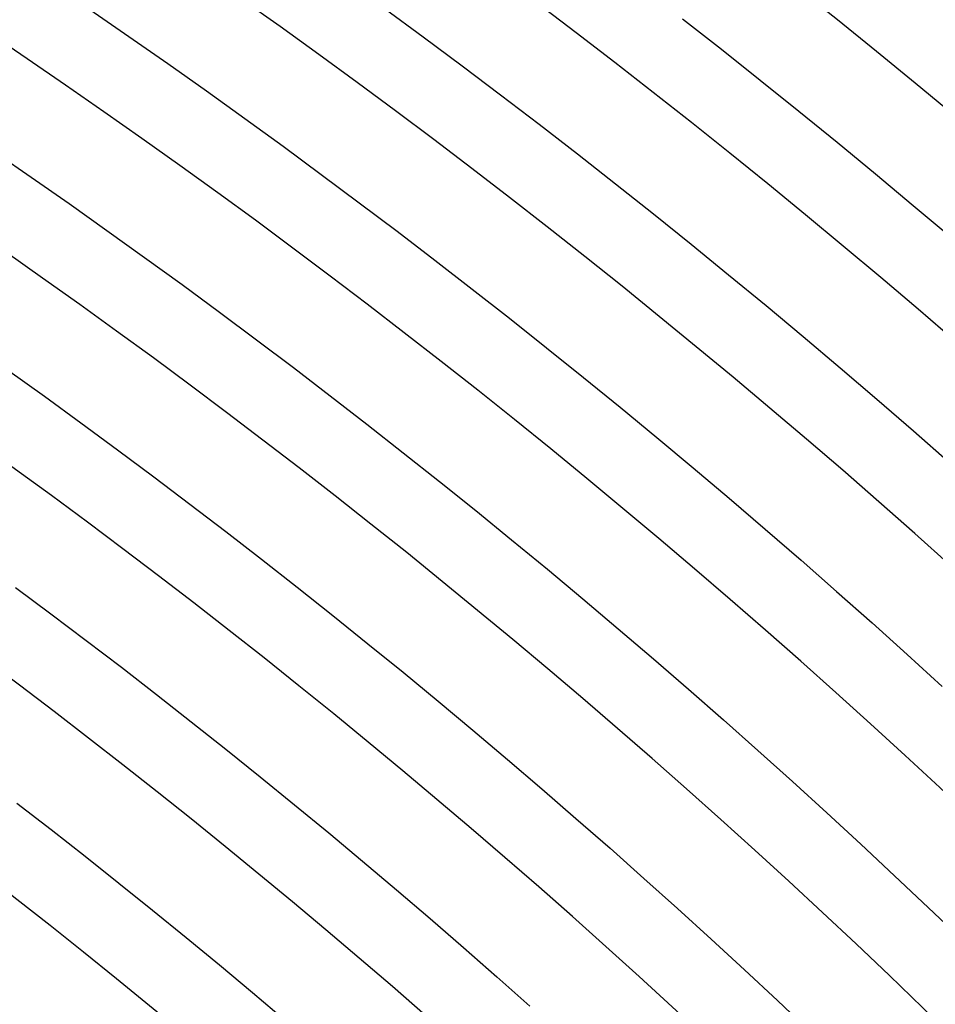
# Model space of a CAD drawing. Header units: millimetres. Extents: x -535 to 535, y -535 to 535.
# Tile 91 of 106: x 227 to 275, y 284 to 336. Entities that reach past the tile are written whole.
import ezdxf

# ---------------------------------------------------------------- set-up
doc = ezdxf.new("R2010")
doc.units = ezdxf.units.MM
doc.layers.add('THICK', color=7, linetype='Continuous')

msp = doc.modelspace()

# ---------------------------------------------------------------- linework, layer by layer
at = {"layer": 'THICK'}
for p, q in [((230.666, 336.537), (232.715, 335.124)), ((246.134, 336.611), (248.183, 335.103)), ((261.816, 336.048), (263.862, 334.444)), ((232.715, 335.124), (234.755, 333.698)), ((248.183, 335.103), (250.223, 333.583)), ((263.862, 334.444), (265.897, 332.829)), ((234.755, 333.698), (236.786, 332.259)), ((250.223, 333.583), (252.253, 332.05)), ((265.897, 332.829), (267.922, 331.2)), ((236.786, 332.259), (238.809, 330.809)), ((252.253, 332.05), (254.274, 330.505)), ((267.922, 331.2), (269.938, 329.56)), ((238.809, 330.809), (240.822, 329.346)), ((254.274, 330.505), (256.285, 328.948)), ((269.938, 329.56), (271.943, 327.907)), ((225.578, 329.113), (227.581, 327.731)), ((240.822, 329.346), (242.827, 327.871)), ((256.285, 328.948), (258.287, 327.379)), ((227.581, 327.731), (229.576, 326.337)), ((242.827, 327.871), (244.822, 326.383)), ((271.943, 327.907), (273.938, 326.242)), ((258.287, 327.379), (260.279, 325.797)), ((229.576, 326.337), (231.563, 324.93)), ((244.822, 326.383), (246.809, 324.884)), ((273.938, 326.242), (275.923, 324.565)), ((260.279, 325.797), (262.262, 324.203)), ((231.563, 324.93), (233.541, 323.512)), ((246.809, 324.884), (248.786, 323.372)), ((262.262, 324.203), (264.235, 322.597)), ((233.541, 323.512), (235.51, 322.081)), ((248.786, 323.372), (250.754, 321.849)), ((264.235, 322.597), (266.198, 320.979)), ((235.51, 322.081), (237.47, 320.638)), ((250.754, 321.849), (252.712, 320.313)), ((266.198, 320.979), (268.151, 319.35)), ((237.47, 320.638), (239.422, 319.184)), ((252.712, 320.313), (254.662, 318.765)), ((268.151, 319.35), (270.094, 317.708)), ((239.422, 319.184), (241.364, 317.717)), ((254.662, 318.765), (256.602, 317.206)), ((241.364, 317.717), (243.298, 316.239)), ((270.094, 317.708), (272.027, 316.054)), ((226.34, 317.601), (228.273, 316.214)), ((256.602, 317.206), (258.532, 315.635)), ((228.273, 316.214), (230.198, 314.816)), ((243.298, 316.239), (245.222, 314.749)), ((258.532, 315.635), (260.452, 314.052)), ((272.027, 316.054), (273.95, 314.389)), ((230.198, 314.816), (232.114, 313.406)), ((245.222, 314.749), (247.138, 313.247)), ((260.452, 314.052), (262.363, 312.457)), ((273.95, 314.389), (275.862, 312.712)), ((232.114, 313.406), (234.021, 311.984)), ((247.138, 313.247), (249.044, 311.734)), ((234.021, 311.984), (235.92, 310.551)), ((262.363, 312.457), (264.264, 310.851)), ((249.044, 311.734), (250.941, 310.209)), ((235.92, 310.551), (237.81, 309.106)), ((264.264, 310.851), (266.156, 309.233)), ((250.941, 310.209), (252.829, 308.672)), ((237.81, 309.106), (239.691, 307.649)), ((266.156, 309.233), (268.037, 307.604)), ((252.829, 308.672), (254.707, 307.124)), ((239.691, 307.649), (241.563, 306.182)), ((268.037, 307.604), (269.909, 305.963)), ((254.707, 307.124), (256.576, 305.565)), ((226.757, 306.173), (228.621, 304.784)), ((241.563, 306.182), (243.427, 304.702)), ((269.909, 305.963), (271.77, 304.311)), ((256.576, 305.565), (258.435, 303.994)), ((228.621, 304.784), (230.476, 303.384)), ((243.427, 304.702), (245.281, 303.212)), ((271.77, 304.311), (273.621, 302.647)), ((258.435, 303.994), (260.285, 302.412)), ((230.476, 303.384), (232.322, 301.973)), ((245.281, 303.212), (247.126, 301.71)), ((273.621, 302.647), (275.462, 300.973)), ((260.285, 302.412), (262.125, 300.818)), ((232.322, 301.973), (234.16, 300.55)), ((247.126, 301.71), (248.962, 300.197)), ((262.125, 300.818), (263.955, 299.214)), ((234.16, 300.55), (235.989, 299.116)), ((248.962, 300.197), (250.788, 298.672)), ((235.989, 299.116), (237.809, 297.671)), ((263.955, 299.214), (265.775, 297.598)), ((250.788, 298.672), (252.606, 297.137)), ((237.809, 297.671), (239.621, 296.214)), ((265.775, 297.598), (267.585, 295.971)), ((252.606, 297.137), (254.414, 295.59)), ((239.621, 296.214), (241.423, 294.747)), ((267.585, 295.971), (269.386, 294.333)), ((254.414, 295.59), (256.212, 294.033)), ((226.834, 294.839), (228.628, 293.45)), ((241.423, 294.747), (243.217, 293.269)), ((256.212, 294.033), (258.001, 292.465)), ((269.386, 294.333), (271.176, 292.685)), ((228.628, 293.45), (230.414, 292.05)), ((243.217, 293.269), (245.001, 291.78)), ((258.001, 292.465), (259.78, 290.885)), ((271.176, 292.685), (272.957, 291.025)), ((230.414, 292.05), (232.192, 290.639)), ((245.001, 291.78), (246.776, 290.28)), ((259.78, 290.885), (261.55, 289.295)), ((272.957, 291.025), (274.727, 289.355)), ((232.192, 290.639), (233.96, 289.217)), ((246.776, 290.28), (248.542, 288.769)), ((233.96, 289.217), (235.72, 287.785)), ((261.55, 289.295), (263.31, 287.694)), ((274.727, 289.355), (276.487, 287.673)), ((248.542, 288.769), (250.299, 287.248)), ((235.72, 287.785), (237.471, 286.341)), ((263.31, 287.694), (265.06, 286.083)), ((250.299, 287.248), (252.047, 285.715)), ((237.471, 286.341), (239.214, 284.887)), ((252.047, 285.715), (253.785, 284.173)), ((265.06, 286.083), (266.8, 284.461)), ((239.214, 284.887), (240.947, 283.423)), ((266.8, 284.461), (268.53, 282.828))]:
    msp.add_line(p, q, dxfattribs=at)
for radius, start, end in [(467, 45.24539, 89.75464), (458, 45.2502, 89.74983), (449, 45.25524, 89.74479), (440, 45.26046, 89.73957), (431, 45.2659, 89.73413), (422, 45.27157, 89.72846), (413, 45.27747, 89.72256), (404, 45.28366, 89.71637), (395, 45.29008, 89.70989), (386, 45.2969, 89.70313), (377, 45.30394, 89.69603), (368, 45.31139, 89.68864), (359, 45.31919, 89.68079), (350, 45.32738, 89.67259), (341, 45.33546, 89.66451), (332, 45.34514, 89.65489), (323, 45.35454, 89.64549)]:
    msp.add_arc((0, 0), radius, start, end, dxfattribs=at)

doc.saveas('drawing.dxf')
